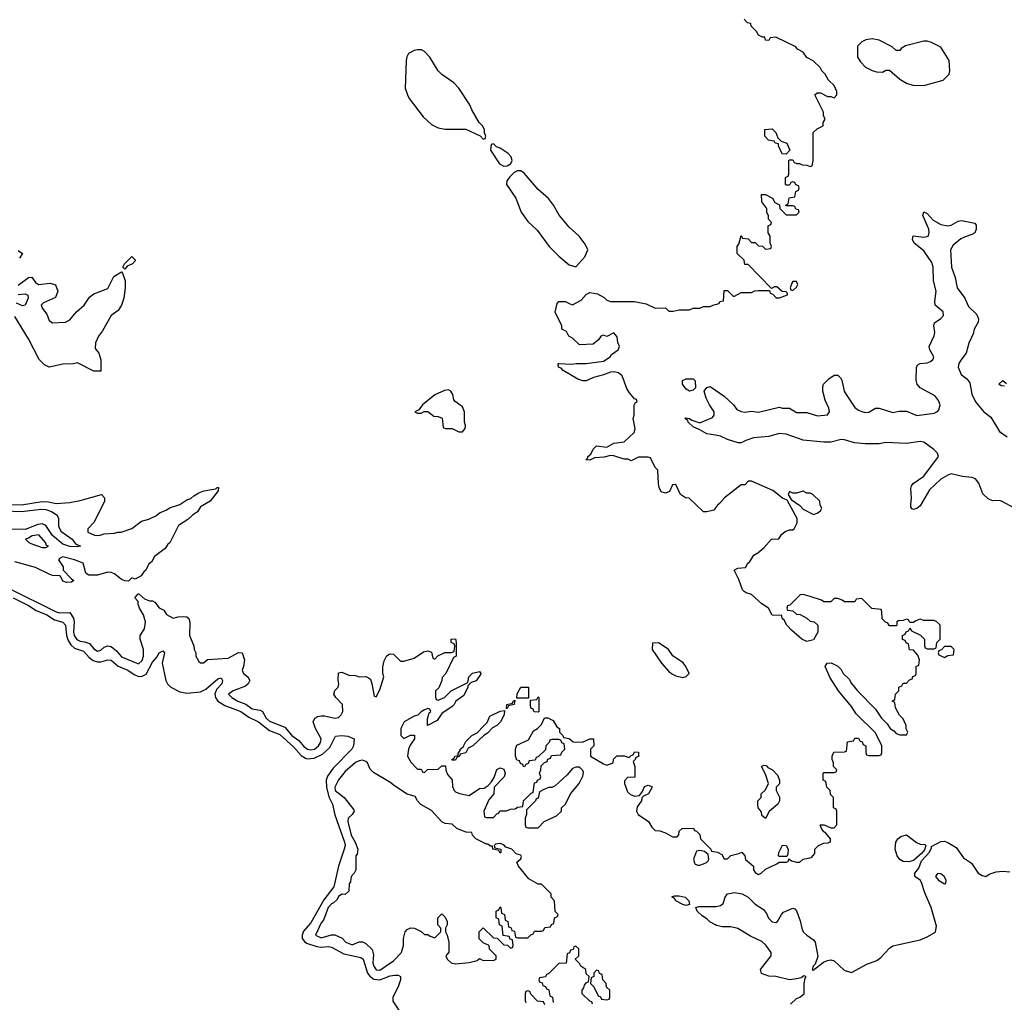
# Model space of a CAD drawing. Header units: inches. Extents: x 2722057 to 2913084, y 892730 to 1030005.
# Tile 43 of 231: x 2825959 to 2831678, y 952180 to 957887. Entities that reach past the tile are written whole.
import ezdxf

# ---------------------------------------------------------------- set-up
doc = ezdxf.new("R2010")
doc.units = ezdxf.units.IN
doc.header["$MEASUREMENT"] = 0
doc.layers.add('C8925', color=7, linetype='Continuous')
doc.layers.add('C8935', color=7, linetype='Continuous')

msp = doc.modelspace()

# ---------------------------------------------------------------- linework, layer by layer
at = {"layer": 'C8925', "color": 2}
for points, elevation in [([(2828292.7, 957712.7), (2828270, 957712.7), (2828250, 957709), (2828218, 957690), (2828207.5, 957672.5), (2828202.8, 957650), (2828198.8, 957490), (2828210.7, 957450), (2828222, 957430), (2828302.8, 957322.8), (2828350, 957278.8), (2828390, 957258.8), (2828430, 957250.8), (2828551.1, 957251.1), (2828632.7, 957212.7), (2828650, 957194), (2828662, 957198), (2828666, 957210), (2828658, 957230), (2828658, 957250), (2828648, 957270), (2828628, 957290), (2828584.7, 957364.7), (2828573.6, 957393.6), (2828509.1, 957489.1), (2828480.2, 957520.2), (2828410, 957568.7), (2828388.7, 957590), (2828342, 957670), (2828310, 957702)], 10), ([(2828710, 957166), (2828698, 957162), (2828694, 957130), (2828746, 957050), (2828770, 957036), (2828790, 957038.8), (2828808.7, 957050), (2828816.5, 957063.5), (2828819, 957070), (2828814, 957090), (2828795.3, 957110), (2828750, 957142), (2828728, 957148)], 10), ([(2828850, 957009.2), (2828830, 956999), (2828804.9, 956975.1), (2828788.3, 956951.7), (2828786.8, 956930), (2828841, 956850), (2828870.8, 956770), (2828910, 956716), (2828964.9, 956664.9), (2829034.8, 956570), (2829090, 956514), (2829150, 956464), (2829190, 956451.3), (2829242, 956510), (2829258, 956550), (2829243.1, 956583.1), (2829208.7, 956630), (2829150, 956682), (2829092.9, 956752.9), (2829059, 956810), (2829030, 956848.7), (2828970, 956902), (2828890, 956995.3), (2828869.1, 957009.1)], 10), ([(2826570, 956438), (2826558, 956450), (2826568.7, 956470), (2826610, 956511.3), (2826630, 956492), (2826630, 956486), (2826614, 956470), (2826583.6, 956456.4)], 6), ([(2829850, 955729.2), (2829830, 955742), (2829808, 955770), (2829808.7, 955791.3), (2829830, 955802), (2829870, 955802), (2829882, 955790), (2829884.7, 955750), (2829870, 955735.3)], 2), ([(2828450, 955737), (2828426, 955734), (2828370, 955709.2), (2828298, 955650), (2828278, 955622), (2828254, 955610), (2828270, 955602), (2828290, 955602), (2828308, 955612), (2828330, 955611.3), (2828363.6, 955583.6), (2828390, 955582), (2828412.7, 955572.7), (2828418, 955518), (2828432.7, 955512.7), (2828470, 955512), (2828510, 955494), (2828530, 955494), (2828547.3, 955512.7), (2828548, 955530), (2828542, 955550), (2828542, 955610), (2828530, 955638), (2828488.9, 955668.9), (2828480.2, 955680.2), (2828474, 955710), (2828464, 955730)], 10), ([(2826070, 954896), (2826032, 954890), (2826010, 954875.1), (2825992, 954870), (2826011.3, 954850), (2826030, 954842), (2826090, 954821), (2826110, 954822), (2826126, 954830), (2826114, 954834), (2826108.7, 954850)], 6), ([(2829670, 954268), (2829634, 954266), (2829632, 954230), (2829686, 954150), (2829730, 954101), (2829750, 954086), (2829770, 954076), (2829810, 954066), (2829830, 954072), (2829848, 954090), (2829828.7, 954130), (2829812.1, 954152.1), (2829753.2, 954193.2), (2829728, 954230), (2829690, 954255.3)], 10), ([(2828846, 953946), (2828848.9, 953971.1), (2828869.1, 954010.9), (2828914, 954010), (2828914, 953946), (2828910, 953946)], 6), ([(2828970, 953866), (2828947.3, 953867.3), (2828942, 953882), (2828928, 953888), (2828926, 953910), (2828926, 953934), (2828962, 953938), (2828970, 953954), (2828974, 953950), (2828974, 953870)], 6), ([(2828786, 953886), (2828788, 953910), (2828822, 953918), (2828826, 953930), (2828834, 953934), (2828831.1, 953908.9), (2828798, 953902), (2828790, 953886)], 6), ([(2828470, 953586), (2828468, 953590), (2828482, 953598), (2828486, 953610), (2828506, 953614), (2828506, 953626), (2828518, 953642), (2828518, 953650), (2828535.3, 953664.7), (2828550, 953694), (2828586, 953730), (2828615.3, 953744.7), (2828654.6, 953785.4), (2828674, 953806), (2828690, 953842), (2828750, 953872), (2828774, 953874), (2828772, 953850), (2828751.3, 953808.7), (2828730, 953788), (2828705.4, 953774.6), (2828676.9, 953743.1), (2828654, 953730), (2828591.1, 953668.9), (2828564.7, 953655.3), (2828551.1, 953628.9), (2828518, 953622), (2828514, 953610), (2828498, 953602), (2828490, 953586)], 6), ([(2827950, 953586), (2827930, 953582.7), (2827910, 953572.3), (2827850, 953520.9), (2827810, 953472.3), (2827788.9, 953430), (2827790.6, 953410), (2827844, 953370), (2827898.8, 953298.8), (2827901, 953290), (2827891, 953270), (2827866.8, 953250), (2827864, 953230), (2827883.8, 953150), (2827908, 953110), (2827922.8, 953070), (2827918.8, 953041.2), (2827912, 953030), (2827911.1, 952948.9), (2827902, 952930), (2827884.7, 952910), (2827879.6, 952880.4), (2827872.7, 952867.3), (2827870, 952826), (2827850, 952806), (2827830, 952808), (2827810, 952794), (2827802, 952778), (2827782, 952758), (2827770, 952752.3), (2827750.7, 952730), (2827723.5, 952656.5), (2827710, 952642), (2827678, 952570), (2827710, 952554.8), (2827770, 952572), (2827790, 952572), (2827831.6, 952551.6), (2827854, 952530), (2827890, 952514), (2827930, 952532), (2827950, 952532), (2827970, 952522), (2828007.1, 952487.1), (2828014.8, 952454.8), (2828010.7, 952410), (2828016.3, 952390), (2828030, 952368.2), (2828050, 952366.4), (2828130, 952421), (2828177.2, 952470), (2828189, 952510), (2828188, 952550), (2828198, 952590), (2828210, 952602), (2828230, 952612), (2828251.6, 952611.6), (2828291.6, 952591.6), (2828310, 952574), (2828330, 952574), (2828343.6, 952563.6), (2828370, 952554), (2828406, 952590), (2828406, 952610), (2828388, 952630), (2828388, 952670), (2828410, 952694), (2828430, 952674), (2828442, 952650), (2828442, 952630), (2828432, 952610), (2828432, 952590), (2828442, 952570), (2828451.3, 952530), (2828451.6, 952471.6), (2828434, 952450), (2828442, 952430), (2828464.7, 952410), (2828490, 952402.8), (2828570, 952411.3), (2828616.4, 952423.6), (2828630, 952434), (2828650, 952422), (2828715.3, 952424.7), (2828726, 952430), (2828726, 952450), (2828688.4, 952488.4), (2828686, 952510), (2828650, 952526), (2828628.4, 952548.4), (2828628, 952590), (2828650, 952612), (2828710, 952554), (2828732.7, 952552.7), (2828770, 952514), (2828792.7, 952512.7), (2828810, 952494), (2828822, 952498), (2828826, 952510), (2828822, 952542), (2828807.3, 952547.3), (2828802, 952562), (2828767.3, 952567.3), (2828762, 952622), (2828746, 952630), (2828742, 952662), (2828726, 952670), (2828726, 952710), (2828742, 952718), (2828750, 952734), (2828754, 952730), (2828758, 952698), (2828774, 952690), (2828778, 952658), (2828794, 952650), (2828798, 952618), (2828812.7, 952612.7), (2828818, 952598), (2828832.7, 952592.7), (2828838, 952558), (2828850, 952554), (2828910, 952554), (2828927.3, 952572.7), (2828942, 952578), (2828950, 952594), (2828990, 952594), (2829002, 952598), (2829010, 952614), (2829042, 952618), (2829047.3, 952632.7), (2829062, 952638), (2829066, 952670), (2829082, 952678), (2829086, 952690), (2829068.4, 952708.4), (2829066, 952770), (2829046, 952790), (2829046, 952810), (2828990, 952866), (2828970, 952866), (2828916.4, 952896.4), (2828855.3, 952970), (2828846, 952994), (2828870, 953014), (2828874, 953026), (2828870, 953035.3), (2828843.1, 953043.1), (2828818, 953070), (2828782, 953082), (2828770, 953095.3), (2828750, 953102), (2828722, 953098), (2828714, 953090), (2828718, 953078), (2828754, 953070), (2828754, 953050), (2828750, 953046), (2828742, 953062), (2828708, 953070), (2828706, 953086), (2828694, 953086), (2828678, 953098), (2828670, 953098), (2828608, 953130), (2828588, 953150), (2828586, 953166), (2828551.6, 953168.4), (2828530, 953175.3), (2828498, 953190), (2828470, 953214), (2828430, 953219), (2828410, 953228.7), (2828350, 953294), (2828289.5, 953329.5), (2828269.5, 953349.5), (2828255.1, 953375.1), (2828209.5, 953389.5), (2828130, 953441.2), (2828115.3, 953455.3), (2828014.2, 953514.2), (2827994.8, 953534.8), (2827979.3, 953570), (2827970, 953579.3)], 6), ([(2829210, 953546), (2829190, 953546), (2829170, 953538), (2829138.8, 953501.2), (2829070, 953438), (2829050, 953428), (2829032.7, 953427.3), (2829003.6, 953416.4), (2828978, 953402), (2828970, 953366), (2828958, 953362), (2828954, 953350), (2828902, 953298), (2828902, 953270), (2828894, 953250), (2828894, 953210), (2828898, 953198), (2828910, 953194), (2828970, 953194), (2829006, 953230), (2829076.4, 953263.6), (2829106, 953290), (2829106, 953310), (2829128.4, 953331.6), (2829158, 953390), (2829208, 953450), (2829230, 953494), (2829234.6, 953514.6), (2829230, 953526)], 6), ([(2829910, 953062), (2829890, 953058), (2829871.6, 953011.6), (2829878, 952990), (2829882.8, 952982.8), (2829896.9, 952976.9), (2829910, 952976), (2829930, 952984.7), (2829948.9, 952991.1), (2829958, 953002), (2829962, 953010), (2829958, 953038), (2829936.4, 953056.4)], 6), ([(2829830, 952742), (2829810, 952749), (2829769.4, 952769.4), (2829762, 952782), (2829747.3, 952792.7), (2829762, 952798), (2829790, 952798.8), (2829824.7, 952790), (2829844.7, 952770), (2829850, 952748)], 2), ([(2829310, 952366), (2829294, 952350), (2829294, 952330), (2829278, 952322), (2829274, 952290), (2829294, 952270), (2829318, 952218), (2829332.7, 952212.7), (2829338, 952198), (2829370, 952194), (2829382, 952198), (2829386, 952210), (2829386, 952250), (2829367.3, 952267.3), (2829366, 952290), (2829346, 952310), (2829342, 952342), (2829327.3, 952347.3), (2829322, 952362)], 6)]:
    msp.add_lwpolyline(points, close=True, dxfattribs=dict(at, elevation=elevation))
for points, elevation in [([(2825950, 956546), (2825976, 956530), (2825957.5, 956502.5)], 6), ([(2825950, 956344.9), (2826010, 956390.8), (2826030, 956391.3), (2826050, 956361), (2826068.6, 956348.6), (2826136.3, 956356.3), (2826166.8, 956346.8), (2826181, 956310), (2826166.8, 956273.2), (2826096.8, 956243.2), (2826084, 956230), (2826090.8, 956210), (2826116.4, 956176.4), (2826130, 956141), (2826150, 956127.3), (2826226, 956130), (2826250, 956144), (2826289.5, 956190.5), (2826334, 956230), (2826364.1, 956275.9), (2826390, 956296), (2826470, 956326.8), (2826504.9, 956395.1), (2826550, 956422), (2826556, 956416), (2826570.7, 956370), (2826570.7, 956330), (2826564, 956270), (2826550.5, 956229.5), (2826530, 956199), (2826490.7, 956169.3), (2826439.8, 956080.2), (2826416, 956050), (2826398.8, 956010), (2826398, 955978), (2826418, 955950), (2826431.1, 955911.1), (2826430, 955846), (2826390, 955846), (2826294.6, 955894.6), (2826271, 955889), (2826210, 955886), (2826130, 955869), (2826103.2, 955883.2), (2826072.9, 955912.9), (2826010, 956034), (2825930, 956164)], 6), ([(2825950, 956292), (2825990, 956295.5), (2826006.4, 956286.4), (2826007.3, 956270), (2825990.7, 956229.3), (2825974.8, 956225.2), (2825940.9, 956240.9)], 2), ([(2830000, 955052.1), (2829990, 955038), (2829950, 955028), (2829930, 955028), (2829848, 955108), (2829826, 955110), (2829798, 955130), (2829770, 955188), (2829750, 955186), (2829734, 955146), (2829710, 955137.2), (2829685.4, 955145.4), (2829673.2, 955170), (2829668.7, 955191.3), (2829666, 955270), (2829650, 955286), (2829622, 955342), (2829610, 955346), (2829552.7, 955347.3), (2829510, 955326), (2829494, 955334), (2829470, 955334), (2829410, 955353.2), (2829390, 955355.3), (2829354.4, 955345.6), (2829298, 955342), (2829270, 955328), (2829248, 955330), (2829258, 955342), (2829258, 955350), (2829275.3, 955364.7), (2829290, 955392), (2829310, 955412), (2829370, 955404.7), (2829410, 955426.8), (2829470, 955436), (2829528.7, 955490), (2829533.2, 955510), (2829522, 955570), (2829528, 955590), (2829528.4, 955648.4), (2829536.4, 955663.6), (2829546, 955670), (2829542, 955682), (2829530, 955686), (2829500.2, 955720.2), (2829485.6, 955745.6), (2829458, 955818), (2829436.6, 955836.6), (2829410, 955842), (2829390, 955839.5), (2829350, 955823.7), (2829292, 955810), (2829250, 955789), (2829230, 955789), (2829200.2, 955800.2), (2829115.3, 955850), (2829104, 955864), (2829088, 955870), (2829086, 955890), (2829090, 955891.3), (2829166.4, 955886.4), (2829190.9, 955890.9), (2829250, 955891), (2829350, 955904.9), (2829388.7, 955930), (2829396.5, 955943.5), (2829435.3, 955970), (2829442, 955990), (2829433.2, 956013.2), (2829430, 956046), (2829410, 956068), (2829370, 956048), (2829350, 956055.3), (2829334, 956050), (2829322, 956030), (2829290, 956002), (2829210, 955998), (2829170, 956038), (2829148, 956050), (2829135.3, 956075.3), (2829108, 956090), (2829108, 956110), (2829068.9, 956188.9), (2829080.2, 956239.8), (2829090, 956251.3), (2829130, 956251.3), (2829150, 956238), (2829170, 956232), (2829220.9, 956259.1), (2829250, 956291), (2829270, 956302.8), (2829314.4, 956294.4), (2829354, 956274), (2829370, 956258), (2829390, 956251.3), (2829530, 956251.3), (2829596.9, 956236.9), (2829650, 956212), (2829710, 956214), (2829730, 956194), (2829754, 956194), (2829790, 956202), (2829850, 956202), (2829870, 956212), (2829910, 956212), (2829930, 956222), (2829970, 956222), (2829990, 956232), (2830000, 956233.9)], 6), ([(2830000, 955474.1), (2829950, 955482.7), (2829910, 955506), (2829870, 955522), (2829842, 955550), (2829839, 955559), (2829822, 955570), (2829825.2, 955574.8), (2829850, 955570.8), (2829862, 955562), (2829910, 955546), (2829983.7, 955576.3), (2829993.2, 955590), (2829992.7, 955610), (2829965.2, 955650), (2829945.2, 955690), (2829934, 955730), (2829949.1, 955750.9), (2829970, 955756), (2830000, 955735.4)], 2), ([(2825868.2, 955071.8), (2825970, 955070.4), (2826090, 955088), (2826126.5, 955086.5), (2826170, 955078), (2826250, 955084), (2826310, 955094.8), (2826434, 955130), (2826452, 955110), (2826452, 955090), (2826391.6, 954968.4), (2826354, 954930), (2826354, 954910), (2826392.7, 954892.7), (2826410, 954892), (2826427.3, 954892.7), (2826450, 954902), (2826510, 954904.7), (2826528.9, 954911.1), (2826548.4, 954911.6), (2826610, 954931.3), (2826665.6, 954974.4), (2826710, 954986), (2826750, 955004.7), (2826774.6, 955025.4), (2826810, 955038), (2826830, 955051.3), (2826890, 955071.3), (2826930, 955098), (2826953.6, 955106.4), (2826970, 955122), (2827000.4, 955139.6), (2827028.9, 955151.1), (2827098, 955162), (2827106, 955170), (2827114, 955170), (2827112, 955150), (2827064.7, 955090), (2827010, 955058), (2826990.8, 955029.2), (2826962, 955010), (2826935.3, 954984.7), (2826882, 954950), (2826831.1, 954848.9), (2826819.6, 954840.4), (2826803.6, 954816.4), (2826742, 954770), (2826723.6, 954736.4), (2826710, 954726), (2826692, 954690), (2826679.6, 954680.4), (2826663.6, 954656.4), (2826630, 954638), (2826610, 954646), (2826590, 954626), (2826570, 954628), (2826550, 954635.3), (2826510, 954668.7), (2826490, 954677.2), (2826470, 954678), (2826410, 954661.2), (2826361.2, 954661.2), (2826346, 954670), (2826340.4, 954680.4), (2826328, 954730), (2826278, 954750), (2826210, 954768), (2826190, 954758), (2826184.7, 954750), (2826212, 954710), (2826212, 954690), (2826259.6, 954639.6), (2826274, 954630), (2826259.6, 954620.4), (2826230, 954618), (2826210, 954626), (2826195.3, 954655.3), (2826190, 954658), (2826150, 954659.3), (2826130, 954666), (2826050, 954706), (2825930, 954738)], 6), ([(2825870, 955035.4), (2825970, 955030.2), (2826084.2, 955044.2), (2826110, 955041.7), (2826142.8, 955030), (2826176.3, 955010), (2826184.9, 954990), (2826184.9, 954944.9), (2826197.2, 954917.2), (2826264, 954870), (2826282.8, 954842.8), (2826311.3, 954830), (2826294, 954826), (2826250, 954827.6), (2826210, 954841.6), (2826150, 954892.3), (2826110, 954949.6), (2826090, 954958.9), (2826064.1, 954955.9), (2825990, 954926.4), (2825910, 954927.4)], 2), ([(2825890, 954586.5), (2826170, 954447.4), (2826190, 954442.6), (2826250, 954444.9), (2826271.8, 954411.8), (2826275.3, 954390), (2826272, 954330), (2826275.3, 954310), (2826290, 954286.7), (2826310, 954277), (2826334.7, 954274.7), (2826364.6, 954264.6), (2826390, 954234), (2826410, 954219.1), (2826430, 954224.9), (2826450, 954242), (2826470, 954250.6), (2826490, 954246.4), (2826520.6, 954220.6), (2826550, 954186), (2826650, 954146.8), (2826670, 954166), (2826678.4, 954190), (2826678.4, 954230), (2826659, 954290), (2826658, 954310), (2826684, 954350), (2826689, 954390), (2826679, 954430), (2826655.3, 954470), (2826648, 954492), (2826648, 954508), (2826628.7, 954530), (2826648, 954552), (2826651.6, 954551.6), (2826683.6, 954523.6), (2826712.7, 954512.7), (2826730, 954512), (2826743.6, 954503.6), (2826770, 954472), (2826796.9, 954456.9), (2826811.6, 954431.6), (2826850, 954412), (2826880.2, 954419.8), (2826910, 954421), (2826930, 954418), (2826942, 954410), (2826947.3, 954387.3), (2826946, 954310), (2826971.3, 954250), (2826972, 954230), (2826982, 954210), (2826982, 954190), (2826999.6, 954159.6), (2827010, 954152), (2827027.3, 954152.7), (2827050, 954172), (2827170, 954179.1), (2827230, 954211), (2827250.5, 954210.5), (2827264, 954170), (2827258.8, 954130), (2827251, 954110), (2827258, 954090), (2827284.7, 954070), (2827294.8, 954050), (2827286, 954030), (2827270, 954017.2), (2827198, 953990), (2827172, 953970), (2827191.3, 953950), (2827226, 953930), (2827272.3, 953912.3), (2827310, 953883.8), (2827355.9, 953875.9), (2827368.3, 953868.3), (2827390.6, 953830), (2827410, 953813), (2827499, 953779), (2827539.3, 953730), (2827579.9, 953699.9), (2827610, 953666.4), (2827630, 953650.5), (2827650, 953647), (2827672, 953650), (2827694, 953670), (2827707, 953690), (2827709.4, 953710), (2827678, 953770), (2827664, 953810), (2827674, 953830), (2827690, 953840.7), (2827710, 953844), (2827730, 953844), (2827790, 953830.8), (2827810, 953834.8), (2827825.2, 953850), (2827836, 953870), (2827834, 953910), (2827795.3, 953950), (2827784, 953970), (2827790, 953992), (2827808.9, 954011.1), (2827812.9, 954027.1), (2827808.9, 954051.1), (2827810, 954094), (2827830, 954098), (2827870, 954081), (2827910, 954078), (2827930, 954071.3), (2827970, 954072), (2827985.4, 954065.4), (2827996, 954056), (2828004.7, 954030), (2828018, 953958), (2828030, 953954), (2828050, 953994), (2828074, 954070), (2828068, 954090), (2828068.4, 954128.4), (2828076.5, 954163.5), (2828089.1, 954190.9), (2828100.2, 954199.8), (2828110, 954204.7), (2828130, 954202), (2828170, 954162), (2828190, 954162), (2828250, 954178), (2828304.7, 954215.3), (2828330, 954222), (2828350, 954214), (2828358, 954178), (2828370, 954174), (2828388.4, 954191.6), (2828428.9, 954211.1), (2828467.3, 954212.7), (2828482, 954218), (2828486, 954250), (2828482, 954262), (2828466, 954270), (2828466, 954290), (2828490, 954292), (2828494, 954270), (2828494, 954190), (2828478, 954182), (2828434, 954090), (2828412.7, 954067.3), (2828411.6, 954048.4), (2828392.7, 954007.3), (2828374, 953990), (2828374, 953950), (2828378, 953938), (2828390, 953934), (2828426, 953950), (2828466, 953990), (2828562, 954038), (2828568, 954070), (2828589.1, 954090.9), (2828630, 954102), (2828638, 954090), (2828635.3, 954084.7), (2828610, 954048), (2828582, 954038), (2828562, 954018), (2828562, 954010), (2828538.8, 953961.2), (2828492, 953930), (2828482, 953910), (2828470, 953898), (2828410, 953858), (2828383.6, 953816.4), (2828328, 953788), (2828327.3, 953827.3), (2828338, 953862), (2828346, 953870), (2828342, 953882), (2828330, 953886), (2828310, 953878), (2828290, 953868), (2828271.3, 953848.7), (2828250, 953842), (2828192, 953810), (2828172, 953770), (2828172, 953730), (2828190, 953712), (2828228.9, 953731.1), (2828251.3, 953731.3), (2828251.3, 953710), (2828226, 953674), (2828218, 953650), (2828212, 953610), (2828230, 953574), (2828270, 953534), (2828290, 953534), (2828298, 953518), (2828310, 953514), (2828328, 953532), (2828390, 953534), (2828410, 953554), (2828432.7, 953552.7), (2828434, 953530), (2828443.6, 953503.6), (2828471.6, 953471.6), (2828472.7, 953432.7), (2828482, 953410), (2828490, 953402), (2828512.7, 953392.7), (2828570, 953382), (2828630, 953422), (2828656.4, 953423.6), (2828680.4, 953439.6), (2828699, 953461), (2828714.6, 953485.4), (2828730, 953532), (2828750, 953542), (2828770, 953534), (2828778, 953510), (2828772, 953490), (2828714, 953430), (2828712, 953390), (2828683.6, 953356.4), (2828654, 953290), (2828658, 953258), (2828670, 953254), (2828710, 953254), (2828730, 953274), (2828742, 953278), (2828748.4, 953291.6), (2828787.3, 953292.7), (2828810, 953302), (2828836.4, 953303.6), (2828850, 953314), (2828882, 953318), (2828886, 953350), (2828930, 953394), (2828942, 953398), (2828950, 953454), (2828962, 953458), (2828966, 953470), (2828982, 953478), (2828986, 953490), (2828978, 953510), (2828986, 953530), (2828987.3, 953552.7), (2829007.3, 953572.7), (2829022, 953578), (2829027.3, 953592.7), (2829042, 953598), (2829047.3, 953612.7), (2829102, 953618), (2829107.3, 953632.7), (2829126, 953650), (2829122, 953682), (2829108, 953688), (2829102, 953702), (2829090, 953706), (2829050, 953706), (2829038, 953702), (2829034, 953690), (2829014, 953670), (2829012.7, 953647.3), (2828972.7, 953607.3), (2828958, 953602), (2828952.7, 953587.3), (2828918, 953582), (2828912.7, 953567.3), (2828898, 953562), (2828891.6, 953548.4), (2828886, 953550), (2828882, 953562), (2828867.3, 953567.3), (2828862, 953582), (2828847.3, 953587.3), (2828838, 953610), (2828838, 953650), (2828847.3, 953672.7), (2828914.6, 953705.4), (2828943.1, 953756.9), (2828966, 953770), (2828990, 953794), (2829007.3, 953832.7), (2829027.3, 953832.7), (2829056.9, 953816.9), (2829079.6, 953779.6), (2829094, 953770), (2829094, 953750), (2829114, 953730), (2829118, 953718), (2829150, 953712), (2829172.7, 953692.7), (2829228.4, 953691.6), (2829270, 953711.3), (2829291.3, 953711.3), (2829294, 953670), (2829274, 953650), (2829274, 953610), (2829350, 953564.7), (2829370, 953558), (2829406, 953570), (2829408.4, 953591.6), (2829428, 953612), (2829470, 953612), (2829498, 953602), (2829510, 953614), (2829522, 953618), (2829530, 953634), (2829552.7, 953632.7), (2829552.7, 953607.3), (2829538, 953602), (2829534, 953590), (2829522, 953578), (2829532, 953550), (2829531.6, 953488.4), (2829490, 953486), (2829472.7, 953467.3), (2829472, 953450), (2829490, 953402), (2829506.4, 953386.4), (2829530, 953378), (2829558, 953382), (2829576.4, 953403.6), (2829587.3, 953432.7), (2829610, 953442), (2829630, 953434), (2829630, 953426), (2829612, 953390), (2829582, 953378), (2829572, 953368), (2829571.3, 953350), (2829545.5, 953314.5), (2829542, 953290), (2829550.8, 953270), (2829610.7, 953230.7), (2829630, 953198), (2829650, 953178), (2829676.9, 953176.9), (2829710, 953164.7), (2829750, 953142), (2829778, 953142), (2829788, 953152), (2829790, 953174), (2829806, 953190), (2829871.6, 953191.6), (2829878, 953178), (2829890, 953174), (2829910, 953154), (2829914, 953130), (2829974, 953070), (2829978, 953058), (2830000, 953053.8)], 6), ([(2825920.5, 954530), (2826010, 954484.9), (2826055.5, 954455.5), (2826117.1, 954430), (2826162, 954402), (2826210, 954388.2), (2826224.9, 954370), (2826231.3, 954310), (2826241, 954281), (2826256, 954256), (2826276.9, 954236.9), (2826330, 954220.3), (2826362.9, 954182.9), (2826386.1, 954166.1), (2826410, 954158.3), (2826430, 954157.7), (2826470, 954168.5), (2826490, 954166.4), (2826530, 954131.7), (2826587.3, 954110), (2826624.5, 954084.5), (2826650, 954072.9), (2826670, 954073.4), (2826694.1, 954085.9), (2826730, 954155.5), (2826755.1, 954184.9), (2826770, 954210.7), (2826790, 954221), (2826801, 954210), (2826786, 954150), (2826808.2, 954050), (2826817.6, 954030), (2826837.1, 954010), (2826890, 953984.2), (2826930, 953975.6), (2827010, 953983.1), (2827040.4, 953999.6), (2827110, 954058), (2827130, 954064.7), (2827137.3, 954050), (2827132.7, 954030), (2827102.8, 953997.3), (2827092.9, 953970), (2827095.6, 953950), (2827109.2, 953929.2), (2827150, 953903.1), (2827243, 953870), (2827290, 953836), (2827346, 953810), (2827410, 953759.5), (2827470, 953734.6), (2827550, 953664.2), (2827594.4, 953614.4), (2827618.4, 953598.4), (2827630, 953594), (2827670, 953597.7), (2827718, 953622), (2827760.1, 953659.9), (2827793.6, 953726.4), (2827829.4, 953730.6), (2827865.4, 953725.4), (2827902, 953710), (2827897.3, 953670), (2827887.3, 953650), (2827779.9, 953540.1), (2827746, 953494), (2827738.4, 953470), (2827740.9, 953430), (2827754.2, 953374.2), (2827775.8, 953330), (2827789.1, 953269.1), (2827844.6, 953110), (2827848.7, 953090), (2827843.7, 953070), (2827811.5, 952970), (2827783.2, 952850), (2827725.1, 952774.9), (2827650, 952641.6), (2827607.3, 952592.7), (2827598.9, 952570), (2827600.3, 952550), (2827612.4, 952532.4), (2827624.2, 952524.2), (2827683.9, 952503.9), (2827710, 952499.6), (2827750, 952503.2), (2827770, 952500.2), (2827841.7, 952461.7), (2827940.9, 952440.9), (2827953.1, 952430), (2827978.3, 952350), (2827991.9, 952331.9), (2828015.2, 952315.2), (2828050, 952310.2), (2828110, 952333.4), (2828137.1, 952337.1), (2828157.1, 952337.1), (2828170.5, 952330.5), (2828170.6, 952310.6), (2828157.4, 952270), (2828127.2, 952210), (2828127, 952187), (2828182.2, 952102.2)], 2), ([(2830000, 952629.4), (2829967.6, 952647.6), (2829950, 952665.2), (2829922.5, 952682.5), (2829894, 952710), (2829886, 952730), (2829904.1, 952735.9), (2830000, 952735.6)], 2), ([(2829286, 952170), (2829282, 952182), (2829270, 952186), (2829226, 952230), (2829226, 952250), (2829236.4, 952263.6), (2829240.4, 952279.6), (2829250, 952294), (2829262, 952298), (2829266, 952330), (2829250, 952346), (2829248, 952370), (2829218, 952390), (2829210, 952406), (2829186, 952430), (2829206, 952450), (2829206, 952490), (2829190, 952506), (2829178, 952502), (2829172.7, 952487.3), (2829158, 952482), (2829152.7, 952467.3), (2829138, 952462), (2829132.7, 952407.3), (2829090, 952406), (2829032.7, 952347.3), (2829018, 952342), (2829012.7, 952327.3), (2828978, 952322), (2828974, 952310), (2828978, 952298), (2828992.7, 952292.7), (2828998, 952278), (2829012.7, 952272.7), (2829018, 952258), (2829032.7, 952252.7), (2829038, 952218), (2829054, 952210), (2829058, 952178)], 6), ([(2829010, 952166), (2829002, 952182), (2828967.3, 952187.3), (2828927.3, 952227.3), (2828922, 952242), (2828910, 952246), (2828898, 952242), (2828894, 952230), (2828894, 952190), (2828898, 952178)], 6)]:
    msp.add_lwpolyline(points, dxfattribs=dict(at, elevation=elevation))
at = {"layer": 'C8935', "color": 2}
for points, elevation in [([(2830000, 956233.9), (2830022, 956238), (2830026, 956250), (2830046, 956254), (2830050, 956314), (2830070, 956314), (2830102, 956282), (2830110, 956282), (2830150, 956302), (2830210, 956302), (2830228.4, 956311.6), (2830250, 956314), (2830314, 956314), (2830318, 956298), (2830332.7, 956292.7), (2830352.7, 956272.7), (2830372.7, 956272.7), (2830418, 956290), (2830418, 956298), (2830410, 956306), (2830388.4, 956308.4), (2830356.4, 956336.4), (2830343.6, 956336.4), (2830326, 956326), (2830190, 956466), (2830170, 956466), (2830166, 956490), (2830126, 956530), (2830126, 956570), (2830136.4, 956583.6), (2830150, 956634), (2830158, 956618), (2830190, 956614), (2830210, 956594), (2830230, 956594), (2830250, 956574), (2830272.7, 956572.7), (2830290, 956554), (2830322, 956558), (2830326, 956570), (2830318, 956590), (2830318, 956630), (2830306, 956650), (2830306, 956690), (2830322, 956698), (2830326, 956710), (2830308.4, 956728.4), (2830307.3, 956747.3), (2830298, 956770), (2830298, 956790), (2830268.7, 956830), (2830268.4, 956871.6), (2830291.1, 956871.1), (2830331.3, 956851.3), (2830345.4, 956825.4), (2830372.7, 956812.7), (2830374, 956790), (2830410, 956754), (2830470, 956754), (2830486, 956770), (2830482, 956782), (2830467.3, 956787.3), (2830462, 956802), (2830450, 956806), (2830410, 956806), (2830406, 956810), (2830422, 956818), (2830427.3, 956852.7), (2830462, 956858), (2830466, 956890), (2830482, 956898), (2830486, 956910), (2830482, 956922), (2830467.3, 956927.3), (2830462, 956942), (2830450, 956946), (2830438, 956942), (2830430, 956926), (2830410, 956926), (2830406, 956930), (2830406, 956970), (2830422, 956978), (2830426, 956990), (2830426, 957070), (2830430, 957074), (2830450, 957074), (2830458, 957058), (2830472.7, 957052.7), (2830487.3, 957052.7), (2830503.6, 957043.6), (2830530, 957042), (2830550, 957034), (2830562, 957038), (2830568, 957070), (2830568.4, 957231.6), (2830590, 957254), (2830626, 957270), (2830626, 957290), (2830638, 957310), (2830628, 957330), (2830628, 957350), (2830578, 957450), (2830590, 957462), (2830610, 957462), (2830650, 957442), (2830670, 957442), (2830690, 957434), (2830706, 957450), (2830706, 957470), (2830690, 957506), (2830656.4, 957536.4), (2830638, 957570), (2830618, 957590), (2830608, 957610), (2830568.4, 957648.4), (2830530, 957668), (2830510, 957698), (2830476.4, 957716.4), (2830466, 957730), (2830350, 957786), (2830318, 957782), (2830310, 957766), (2830290, 957768), (2830286, 957786), (2830274, 957786), (2830250, 957798), (2830239, 957819), (2830208, 957850), (2830206, 957866), (2830186, 957870), (2830166, 957890)], 6), ([(2830000, 955735.4), (2830050, 955701), (2830104.7, 955650), (2830123.5, 955623.5), (2830150, 955610.8), (2830170, 955606.8), (2830210, 955614), (2830250, 955607.3), (2830370, 955636), (2830390, 955631), (2830430, 955631), (2830470, 955606), (2830530, 955604.9), (2830592.9, 955587.1), (2830650, 955592), (2830662, 955610), (2830659, 955630), (2830636.5, 955676.5), (2830624, 955730), (2830623.1, 955756.9), (2830628, 955770), (2830658, 955802), (2830690, 955822), (2830710, 955822), (2830726.8, 955806.8), (2830733.7, 955793.7), (2830748.2, 955730), (2830759.1, 955710), (2830810, 955634.8), (2830830, 955619.1), (2830850, 955610.7), (2830870, 955604.9), (2830890, 955607.3), (2830930, 955630.7), (2830950, 955630.8), (2831030, 955604.9), (2831066.8, 955613.2), (2831110, 955612.7), (2831170, 955587.7), (2831270, 955602.8), (2831290, 955611.3), (2831298, 955622), (2831306, 955650), (2831295.9, 955675.9), (2831278, 955698), (2831261.2, 955710), (2831188.3, 955748.3), (2831172.3, 955770), (2831165.6, 955794.4), (2831168, 955870), (2831176.4, 955883.6), (2831189.1, 955890.9), (2831230, 955894.8), (2831250, 955902.8), (2831264.7, 955915.3), (2831269, 955930), (2831245.2, 955970), (2831241.2, 955990), (2831270, 956052), (2831274, 956070), (2831269.3, 956110), (2831272.5, 956127.5), (2831310, 956151), (2831325.2, 956170), (2831322.7, 956190), (2831276, 956230), (2831274.5, 956250), (2831282.9, 956310), (2831267.3, 956370), (2831263.6, 956450), (2831256.9, 956476.9), (2831210, 956545.2), (2831154, 956590), (2831144, 956610), (2831148.7, 956631.3), (2831210, 956624), (2831235.3, 956630), (2831241.2, 956650), (2831239.3, 956670), (2831205.2, 956750), (2831210, 956771), (2831230, 956761), (2831263.8, 956723.8), (2831310, 956697.3), (2831350, 956690.7), (2831370, 956694), (2831410, 956717.3), (2831430, 956720.7), (2831506.4, 956706.4), (2831514, 956694), (2831514.8, 956670), (2831506, 956650), (2831490, 956639.3), (2831450, 956627), (2831425.7, 956614.3), (2831381.4, 956578.6), (2831366, 956550), (2831370.4, 956450), (2831392.2, 956390), (2831404.9, 956330), (2831447.7, 956270), (2831470, 956221), (2831516.3, 956176.3), (2831527.3, 956150), (2831526.8, 956130), (2831502.8, 956090), (2831496.8, 956063.2), (2831471, 956009), (2831456, 955950), (2831424.9, 955910), (2831414, 955890), (2831410.7, 955870), (2831426.4, 955826.4), (2831460.7, 955800.7), (2831478, 955778), (2831490, 955712), (2831510, 955666.8), (2831558.8, 955610), (2831599, 955579), (2831650, 955496), (2831695.3, 955464.7)], 2), ([(2831678, 955758), (2831660.4, 955760.4), (2831646, 955770), (2831670, 955792), (2831690, 955774)], 2), ([(2831737.2, 955050), (2831662, 955090), (2831650, 955094.5), (2831610, 955093.2), (2831584.7, 955104.7), (2831554, 955134), (2831530, 955195.3), (2831510, 955221.2), (2831490, 955229.2), (2831434.8, 955234.8), (2831370, 955249.2), (2831350, 955242.7), (2831310, 955219.3), (2831243.6, 955156.4), (2831190, 955064), (2831170, 955048.7), (2831150, 955042), (2831144, 955044), (2831135.3, 955055.3), (2831134, 955070), (2831138, 955110), (2831134.8, 955165.2), (2831139.5, 955180.5), (2831147.5, 955192.5), (2831210, 955236.3), (2831296, 955350), (2831289.2, 955370), (2831269.2, 955390), (2831210, 955434), (2831190, 955438), (2831110, 955426), (2830990, 955431.8), (2830950, 955424.7), (2830870, 955424.7), (2830808, 955430), (2830750, 955446.6), (2830730, 955448), (2830670, 955432.8), (2830630, 955432.8), (2830510, 955445.1), (2830410, 955479.5), (2830370, 955484.5), (2830310, 955466.6), (2830222, 955458), (2830175.9, 955444.1), (2830150, 955428.7), (2830131.1, 955428.9), (2830069.6, 955449.6), (2830030, 955469), (2830000, 955474.1)], 2), ([(2830000, 953053.8), (2830011.6, 953051.6), (2830038, 953038), (2830050, 953014), (2830070, 953014), (2830090, 953032), (2830136.4, 953043.6), (2830152.7, 953052.7), (2830171.6, 953031.6), (2830174, 953010), (2830222, 952970), (2830222, 952950), (2830230, 952934), (2830250, 952922), (2830266, 952930), (2830290, 952954), (2830356.4, 952983.6), (2830370, 952994), (2830410, 952994), (2830422, 952998), (2830426, 953014), (2830442, 953002), (2830470, 952994), (2830490, 952994), (2830510, 953012), (2830558, 953022), (2830576.4, 953043.6), (2830578, 953070), (2830598, 953090), (2830630, 953104.7), (2830654.6, 953105.4), (2830667.3, 953112.7), (2830668, 953130), (2830642, 953162), (2830628.7, 953170), (2830615.3, 953190), (2830608.9, 953211.1), (2830631.1, 953211.1), (2830670, 953194), (2830690, 953194), (2830706, 953210), (2830706, 953290), (2830702, 953302), (2830686, 953310), (2830686, 953370), (2830667.3, 953387.3), (2830666, 953410), (2830646, 953430), (2830642, 953462), (2830626, 953470), (2830626, 953510), (2830630, 953514), (2830690, 953514), (2830702, 953518), (2830706, 953530), (2830686, 953550), (2830686, 953570), (2830678, 953590), (2830678, 953610), (2830687.3, 953632.7), (2830750, 953634), (2830762, 953638), (2830767.3, 953692.7), (2830802, 953698), (2830810, 953714), (2830830, 953714), (2830838, 953698), (2830852.7, 953692.7), (2830858, 953678), (2830874, 953670), (2830874, 953630), (2830878, 953618), (2830890, 953614), (2830950, 953614), (2830962, 953618), (2830966, 953630), (2830966, 953670), (2830930, 953746), (2830816.4, 953856.4), (2830790, 953898), (2830714, 953990), (2830665.6, 954065.6), (2830638, 954130), (2830648, 954150), (2830671.6, 954151.6), (2830711.6, 954131.6), (2830730, 954114), (2830742, 954090), (2830776, 954056), (2830790, 954032), (2830826, 953990), (2830930, 953882), (2830964.7, 953830), (2830996.9, 953796.9), (2831014, 953770), (2831036.9, 953756.9), (2831050, 953742), (2831070, 953734), (2831110, 953734), (2831118, 953750), (2831108, 953768), (2831107.3, 953787.3), (2831098, 953810), (2831090, 953826), (2831068.4, 953848.4), (2831046, 953890), (2831042, 953922), (2831026, 953930), (2831042, 953938), (2831046, 953970), (2831066, 953990), (2831066, 954010), (2831082, 954018), (2831090, 954034), (2831110, 954034), (2831127.3, 954052.7), (2831142, 954058), (2831147.3, 954072.7), (2831162, 954078), (2831166, 954090), (2831166, 954130), (2831182, 954138), (2831186, 954170), (2831176.4, 954196.4), (2831150, 954226), (2831127.3, 954227.3), (2831122, 954262), (2831107.3, 954267.3), (2831102, 954282), (2831087.3, 954287.3), (2831086, 954310), (2831102, 954318), (2831107.3, 954332.7), (2831122, 954338), (2831130, 954354), (2831138, 954338), (2831191.6, 954311.6), (2831214, 954290), (2831214, 954250), (2831218, 954238), (2831230, 954234), (2831270, 954234), (2831282, 954238), (2831286, 954270), (2831306, 954290), (2831306, 954370), (2831286, 954390), (2831270, 954398), (2831210, 954398), (2831190, 954406), (2831163.6, 954396.4), (2831150, 954386), (2831130, 954386), (2831122, 954402), (2831110, 954406), (2831090, 954398), (2831063.6, 954396.4), (2831054, 954390), (2831054, 954370), (2831050, 954366), (2831010, 954366), (2831002, 954382), (2830987.3, 954387.3), (2830968, 954408), (2830967.3, 954447.3), (2830962, 954462), (2830908, 954468), (2830850, 954526), (2830818, 954522), (2830810, 954506), (2830750, 954506), (2830736.4, 954516.4), (2830710, 954526), (2830690, 954526), (2830670, 954506), (2830630, 954506), (2830616.4, 954516.4), (2830550, 954538), (2830510, 954548), (2830492.7, 954547.3), (2830432.7, 954487.3), (2830418, 954482), (2830414, 954470), (2830418, 954458), (2830450, 954454), (2830470, 954434), (2830491.6, 954431.6), (2830531.6, 954411.6), (2830550, 954394), (2830574, 954390), (2830594, 954370), (2830594, 954330), (2830570, 954286), (2830530, 954275.3), (2830502, 954290), (2830441.5, 954341.5), (2830415.3, 954370), (2830399.3, 954399.3), (2830388, 954410), (2830386, 954426), (2830329, 954429), (2830308, 954470), (2830270, 954494), (2830210, 954548.7), (2830178, 954558), (2830166, 954566), (2830156.4, 954576.4), (2830135.5, 954635.5), (2830108, 954690), (2830130, 954702), (2830175.3, 954704.7), (2830188, 954730), (2830200.4, 954739.6), (2830223.1, 954776.9), (2830246, 954790), (2830280.4, 954819.6), (2830326, 954870), (2830367.3, 954872.7), (2830383.1, 954896.9), (2830404.7, 954915.3), (2830430, 954924.7), (2830450, 954924.7), (2830458, 954930), (2830474.6, 954965.4), (2830474, 954990), (2830416.4, 955096.4), (2830390, 955109), (2830332.7, 955152.7), (2830210, 955206), (2830190, 955206), (2830170, 955186), (2830150, 955186), (2830052, 955110), (2830023.6, 955076.4), (2830011.6, 955068.4), (2830000, 955052.1)], 6), ([(2830000, 952735.6), (2830004.4, 952735.6), (2830030, 952741.6), (2830045.8, 952754.2), (2830057, 952790), (2830069.4, 952810), (2830110, 952818), (2830156, 952810), (2830190, 952790.4), (2830230.6, 952750), (2830279.6, 952719.6), (2830296.5, 952696.5), (2830308.9, 952668.9), (2830330, 952648), (2830350, 952643), (2830361.2, 952650), (2830382.7, 952690), (2830396.2, 952703.8), (2830450, 952726.8), (2830462, 952722), (2830470, 952712), (2830492.9, 952652.9), (2830501.3, 952610), (2830510.4, 952590), (2830530, 952570.4), (2830570, 952542.4), (2830578.9, 952530), (2830594.2, 952445.8), (2830578.8, 952401.2), (2830567.3, 952390), (2830562, 952370), (2830566.8, 952366.8), (2830627.8, 952412.2), (2830650, 952423.7), (2830670, 952427), (2830690, 952420.4), (2830747.1, 952367.1), (2830790, 952354), (2830879.1, 952400.9), (2830938, 952422), (2830960.7, 952439.3), (2831010, 952494.8), (2831030, 952507.3), (2831190, 952543.8), (2831230, 952560.5), (2831273.8, 952586.2), (2831279, 952590), (2831283.1, 952623.1), (2831253.2, 952730), (2831216.2, 952816.2), (2831196.6, 952876.6), (2831188.7, 952890), (2831158, 952910), (2831159, 952930), (2831180.9, 952959.1), (2831197.5, 953002.5), (2831241.2, 953050), (2831254.6, 953074.6), (2831254.6, 953085.4), (2831310, 953114), (2831330, 953115.5), (2831350, 953108.2), (2831398.7, 953078.7), (2831439.9, 953019.9), (2831488, 952988), (2831526.8, 952930), (2831550, 952916), (2831570, 952911.3), (2831590, 952924.7), (2831630, 952938), (2831670, 952942), (2831710, 952938)], 2), ([(2830435.3, 952170), (2830470, 952202.8), (2830490, 952210.8), (2830516, 952230), (2830515.6, 952290), (2830520.2, 952319.8), (2830526, 952330), (2830513.6, 952333.6), (2830497.1, 952322.9), (2830470, 952315.6), (2830430, 952311.3), (2830350, 952329.7), (2830310, 952331.3), (2830268.2, 952348.2), (2830262, 952370), (2830324.5, 952450), (2830323.7, 952470), (2830292.3, 952512.3), (2830270, 952533.6), (2830203.5, 952563.5), (2830130, 952607.8), (2830090, 952617.6), (2830041.6, 952618.4), (2830006, 952626), (2830000, 952629.4)], 2)]:
    msp.add_lwpolyline(points, dxfattribs=dict(at, elevation=elevation))
for points, elevation in [([(2830910, 957775.3), (2830874, 957770), (2830850, 957758), (2830826, 957734), (2830826, 957670), (2830842, 957642), (2830871.1, 957611.1), (2830910, 957591.3), (2830936.4, 957583.6), (2830970, 957582), (2830990, 957594), (2831010, 957594), (2831070, 957542), (2831110, 957518), (2831146.4, 957506.4), (2831210, 957504.7), (2831323.1, 957536.9), (2831358, 957570), (2831362, 957590), (2831358, 957650), (2831310, 957728), (2831254.6, 957754.6), (2831230, 957762), (2831210, 957762), (2831103.6, 957736.4), (2831079.6, 957720.4), (2831070, 957708), (2831050, 957708), (2831026, 957730), (2830950, 957768)], 6), ([(2830410, 957106), (2830387.3, 957107.3), (2830366, 957154), (2830366, 957166), (2830346, 957170), (2830342, 957182), (2830308.4, 957188.4), (2830286, 957210), (2830286, 957250), (2830330, 957254), (2830351.6, 957231.6), (2830362, 957202), (2830371.6, 957191.6), (2830382, 957182), (2830414, 957170), (2830432, 957130)], 6), ([(2830470, 956366), (2830450, 956366), (2830443.6, 956356.4), (2830434, 956330), (2830438, 956318), (2830450, 956314), (2830470, 956334), (2830478, 956350)], 6), ([(2830510, 955148), (2830470, 955138), (2830450, 955138), (2830430, 955146), (2830422, 955130), (2830439.6, 955099.6), (2830490, 955064.7), (2830510, 955044.7), (2830570, 955014), (2830590, 955022), (2830610, 955034), (2830618, 955050), (2830608.4, 955068.4), (2830606, 955090), (2830566, 955130), (2830550, 955138), (2830530, 955138)], 6), ([(2831370, 954246), (2831330, 954246), (2831312.7, 954227.3), (2831298, 954222), (2831294, 954210), (2831298, 954198), (2831330, 954182), (2831350, 954194), (2831382, 954198), (2831386, 954230)], 6), ([(2830290, 953248), (2830270, 953266), (2830267.3, 953287.3), (2830248, 953310), (2830246, 953330), (2830246, 953350), (2830266, 953370), (2830266, 953390), (2830290, 953414), (2830308, 953450), (2830290, 953506), (2830268, 953550), (2830282, 953558), (2830295.3, 953555.3), (2830304.7, 953544.7), (2830332, 953530), (2830359.8, 953499.8), (2830372, 953470), (2830371.3, 953448.7), (2830352, 953430), (2830352, 953410), (2830371.6, 953371.6), (2830372, 953350), (2830362, 953330), (2830311.6, 953288.4)], 6), ([(2831123.4, 952996.6), (2831090, 952997.6), (2831070, 953009.5), (2831055.1, 953030), (2831043.5, 953070), (2831047.6, 953110), (2831059.5, 953130), (2831076.1, 953143.9), (2831110, 953152.7), (2831167.4, 953107.4), (2831190, 953098), (2831216, 953096), (2831222, 953090), (2831214.4, 953065.6), (2831196.3, 953043.7), (2831150, 953004.5)], 2), ([(2830370, 953026), (2830366, 953030), (2830368, 953050), (2830390, 953092), (2830410.9, 953090.9), (2830422, 953070), (2830419.6, 953040.4), (2830414, 953026), (2830410, 953026)], 6), ([(2831290, 952928.7), (2831278.8, 952910), (2831296, 952890), (2831330, 952867.3), (2831338, 952870), (2831339.3, 952890), (2831329.2, 952910), (2831310, 952926)], 2)]:
    msp.add_lwpolyline(points, close=True, dxfattribs=dict(at, elevation=elevation))

doc.saveas('drawing.dxf')
